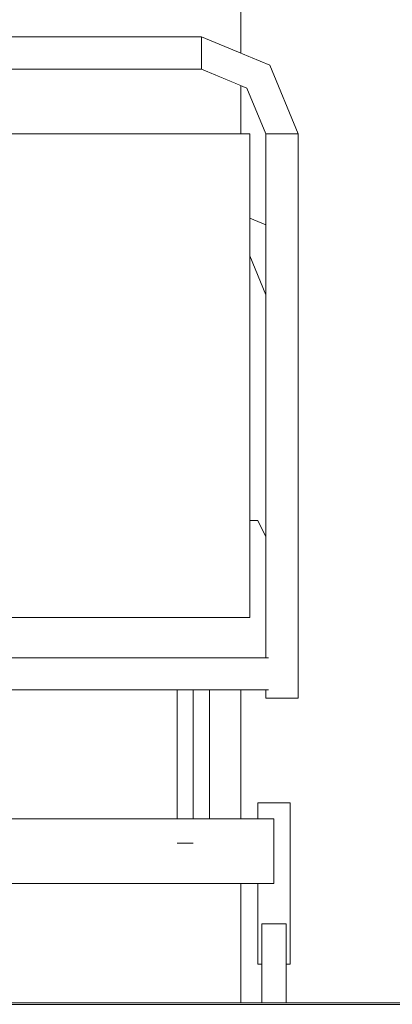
# Model space of a CAD drawing. Header units: millimetres. Extents: x -30280 to 309309, y -17460 to 4378.
# Tile 136 of 256: x 101075 to 101536, y -7786 to -6565. Entities that reach past the tile are written whole.
import ezdxf

# ---------------------------------------------------------------- set-up
doc = ezdxf.new("R2010")
doc.units = ezdxf.units.MM
doc.header["$MEASUREMENT"] = 0
doc.linetypes.add('Wipeout_Contour', pattern=[1000, 0, -1000])
for name, color, linetype in [('P1_PLANTA PRIMERA_3_Nuevo_08_E_Envans secs', 7, 'Continuous'), ('P1_PLANTA PRIMERA_3_Nuevo_09_EI_Mobiliari general', 7, 'Continuous'), ('P1_PLANTA PRIMERA_3_Nuevo_12_FAÇ_Façana', 7, 'Continuous')]:
    doc.layers.add(name, color=color, linetype=linetype)
for name, color, linetype, lineweight in [('P1_PLANTA PRIMERA_3_Nuevo_09_EI_Mobiliari general_Pluma_Nº__1', 7, 'Continuous', 5), ('P1_PLANTA PRIMERA_3_Nuevo_12_FAÇ_Façana_Pluma_Nº__47', 7, 'Continuous', 20), ('P1_PLANTA PRIMERA_3_Nuevo_14_PAV_Soft Light Grey 0554_Pluma_Nº__29', 7, 'Continuous', 20)]:
    doc.layers.add(name, color=color, linetype=linetype, lineweight=lineweight)

msp = doc.modelspace()

# ---------------------------------------------------------------- wipeouts: each hides what was drawn before it
at = {"color": 254, "linetype": 'Wipeout_Contour', "lineweight": 0, "ltscale": 404627.944491}
msp.add_wipeout([(100579.9, -6626.1), (101299.9, -6626.1), (101299.9, -6622.2), (100579.9, -6622.2)], dxfattribs=at).dxf.layer = 'P1_PLANTA PRIMERA_3_Nuevo_09_EI_Mobiliari general'
at = {"color": 254, "linetype": 'Wipeout_Contour', "lineweight": 0, "ltscale": 406411.554848}
msp.add_wipeout([(101379.9, -6896.8), (101359.9, -6848.5), (101359.9, -6857.8), (101379.9, -6906.1)], dxfattribs=at).dxf.layer = 'P1_PLANTA PRIMERA_3_Nuevo_09_EI_Mobiliari general'
at = {"color": 254, "linetype": 'Wipeout_Contour', "lineweight": 0, "ltscale": 404836.038206}
msp.add_wipeout([(101383.1, -7356.1), (100496.6, -7356.1), (100496.6, -7396.1), (101383.1, -7396.1)], dxfattribs=at).dxf.layer = 'P1_PLANTA PRIMERA_3_Nuevo_09_EI_Mobiliari general'
at = {"color": 254, "linetype": 'Wipeout_Contour', "lineweight": 0, "ltscale": 406780.378295}
msp.add_wipeout([(101409.9, -7736.1), (101409.9, -7536.1), (101406, -7536.1), (101406, -7736.1)], dxfattribs=at).dxf.layer = 'P1_PLANTA PRIMERA_3_Nuevo_09_EI_Mobiliari general'
at = {"color": 254, "linetype": 'Wipeout_Contour', "lineweight": 0, "ltscale": 404901.148807}
msp.add_wipeout([(100489.9, -7636.1), (101389.9, -7636.1), (101389.9, -7556.1), (100489.9, -7556.1)], dxfattribs=at).dxf.layer = 'P1_PLANTA PRIMERA_3_Nuevo_09_EI_Mobiliari general'
at = {"color": 254, "linetype": 'Wipeout_Contour', "lineweight": 0, "ltscale": 406751.759239}
msp.add_wipeout([(101374.9, -7784.1), (101404.9, -7784.1), (101404.9, -7776.5), (101374.9, -7776.5)], dxfattribs=at).dxf.layer = 'P1_PLANTA PRIMERA_3_Nuevo_09_EI_Mobiliari general'

# ---------------------------------------------------------------- next in the draw order: linework, layer by layer
at = {"layer": 'P1_PLANTA PRIMERA_3_Nuevo_09_EI_Mobiliari general_Pluma_Nº__1', "color": 7, "linetype": 'Continuous', "lineweight": 5}
msp.add_line((101289.9, -7586.1), (101269.9, -7586.1), dxfattribs=at)

# ---------------------------------------------------------------- next in the draw order: wipeouts: each hides what was drawn before it
at = {"color": 254, "linetype": 'Wipeout_Contour', "lineweight": 0, "ltscale": 404626.135906}
msp.add_wipeout([(100579.9, -6622.2), (101299.9, -6622.2), (101299.9, -6612.2), (100579.9, -6612.2)], dxfattribs=at).dxf.layer = 'P1_PLANTA PRIMERA_3_Nuevo_09_EI_Mobiliari general'
at = {"color": 254, "linetype": 'Wipeout_Contour', "lineweight": 0, "ltscale": 304778.175164}
msp.add_wipeout([(101359.9, -6837.1), (101359.9, -6846.1), (101366.2, -6839.7)], dxfattribs=at).dxf.layer = 'P1_PLANTA PRIMERA_3_Nuevo_09_EI_Mobiliari general'
at = {"color": 254, "linetype": 'Wipeout_Contour', "lineweight": 0, "ltscale": 406301.563315}
msp.add_wipeout([(101309.9, -7396.1), (101289.9, -7396.1), (101289.9, -7556.1), (101309.9, -7556.1)], dxfattribs=at).dxf.layer = 'P1_PLANTA PRIMERA_3_Nuevo_09_EI_Mobiliari general'
at = {"color": 254, "linetype": 'Wipeout_Contour', "lineweight": 0, "ltscale": 610143.554948}
msp.add_wipeout([(101396, -7686.1), (101404.9, -7686.1), (101404.9, -7736.1), (101406, -7736.1), (101406, -7536.1), (101396, -7536.1)], dxfattribs=at).dxf.layer = 'P1_PLANTA PRIMERA_3_Nuevo_09_EI_Mobiliari general'
at = {"color": 254, "linetype": 'Wipeout_Contour', "lineweight": 0, "ltscale": 406746.786499}
msp.add_wipeout([(101374.9, -7776.5), (101404.9, -7776.5), (101404.9, -7751.5), (101374.9, -7751.5)], dxfattribs=at).dxf.layer = 'P1_PLANTA PRIMERA_3_Nuevo_09_EI_Mobiliari general'
at = {"color": 254, "linetype": 'Wipeout_Contour', "lineweight": 0, "ltscale": 406020.750989}
msp.add_wipeout([(101074.9, -7636.1), (101074.9, -7784.1), (101348.9, -7784.1), (101348.9, -7636.1)], dxfattribs=at).dxf.layer = 'P1_PLANTA PRIMERA_3_Nuevo_12_FAÇ_Façana'

# ---------------------------------------------------------------- next in the draw order: wipeouts: each hides what was drawn before it
at = {"color": 254, "linetype": 'Wipeout_Contour', "lineweight": 0, "ltscale": 404623.213109}
msp.add_wipeout([(100579.9, -6612.2), (101299.9, -6612.2), (101299.9, -6599.9), (100579.9, -6599.9)], dxfattribs=at).dxf.layer = 'P1_PLANTA PRIMERA_3_Nuevo_09_EI_Mobiliari general'
at = {"color": 254, "linetype": 'Wipeout_Contour', "lineweight": 0, "ltscale": 406183.627389}
msp.add_wipeout([(101356.4, -6649.5), (101359.1, -6646.8), (101299.9, -6622.2), (101299.9, -6626.1)], dxfattribs=at).dxf.layer = 'P1_PLANTA PRIMERA_3_Nuevo_09_EI_Mobiliari general'
at = {"color": 254, "linetype": 'Wipeout_Contour', "lineweight": 0, "ltscale": 508005.338254}
msp.add_wipeout([(101359.9, -6848.5), (101379.9, -6896.8), (101379.9, -6872.7), (101366.2, -6839.7), (101359.9, -6846.1)], dxfattribs=at).dxf.layer = 'P1_PLANTA PRIMERA_3_Nuevo_09_EI_Mobiliari general'
at = {"color": 254, "linetype": 'Wipeout_Contour', "lineweight": 0, "ltscale": 406221.780379}
msp.add_wipeout([(101269.9, -7396.1), (101269.9, -7556.1), (101289.9, -7556.1), (101289.9, -7396.1)], dxfattribs=at).dxf.layer = 'P1_PLANTA PRIMERA_3_Nuevo_09_EI_Mobiliari general'
at = {"color": 254, "linetype": 'Wipeout_Contour', "lineweight": 0, "ltscale": 813385.353148}
msp.add_wipeout([(101383.7, -7636.1), (101383.7, -7686.1), (101396, -7686.1), (101396, -7536.1), (101383.7, -7536.1), (101383.7, -7556.1), (101389.9, -7556.1), (101389.9, -7636.1)], dxfattribs=at).dxf.layer = 'P1_PLANTA PRIMERA_3_Nuevo_09_EI_Mobiliari general'
at = {"color": 254, "linetype": 'Wipeout_Contour', "lineweight": 0, "ltscale": 406419.410409}
msp.add_wipeout([(101348.9, -7396.1), (101309.9, -7396.1), (101309.9, -7556.1), (101348.9, -7556.1)], dxfattribs=at).dxf.layer = 'P1_PLANTA PRIMERA_3_Nuevo_12_FAÇ_Façana'

# ---------------------------------------------------------------- next in the draw order: linework, layer by layer
at = {"layer": 'P1_PLANTA PRIMERA_3_Nuevo_09_EI_Mobiliari general_Pluma_Nº__1', "color": 7, "linetype": 'Continuous', "lineweight": 5}
for p, q in [((101289.9, -7556.1), (101289.9, -7396.1)), ((101309.9, -7556.1), (101309.9, -7396.1))]:
    msp.add_line(p, q, dxfattribs=at)

# ---------------------------------------------------------------- next in the draw order: wipeouts: each hides what was drawn before it
at = {"color": 254, "linetype": 'Wipeout_Contour', "lineweight": 0, "ltscale": 404620.294712}
msp.add_wipeout([(100579.9, -6599.9), (101299.9, -6599.9), (101299.9, -6589.9), (100579.9, -6589.9)], dxfattribs=at).dxf.layer = 'P1_PLANTA PRIMERA_3_Nuevo_09_EI_Mobiliari general'
at = {"color": 254, "linetype": 'Wipeout_Contour', "lineweight": 0, "ltscale": 406357.84069}
msp.add_wipeout([(101379.9, -6706.1), (101383.7, -6706.1), (101359.1, -6646.8), (101356.4, -6649.5)], dxfattribs=at).dxf.layer = 'P1_PLANTA PRIMERA_3_Nuevo_09_EI_Mobiliari general'
at = {"color": 254, "linetype": 'Wipeout_Contour', "lineweight": 0, "ltscale": 406381.679696}
msp.add_wipeout([(101374.9, -6831), (101359.9, -6824.7), (101359.9, -6837.1), (101366.2, -6839.7)], dxfattribs=at).dxf.layer = 'P1_PLANTA PRIMERA_3_Nuevo_09_EI_Mobiliari general'
at = {"color": 254, "linetype": 'Wipeout_Contour', "lineweight": 0, "ltscale": 406636.55228}
msp.add_wipeout([(101383.7, -7536.1), (101373.7, -7536.1), (101373.7, -7556.1), (101383.7, -7556.1)], dxfattribs=at).dxf.layer = 'P1_PLANTA PRIMERA_3_Nuevo_09_EI_Mobiliari general'
at = {"color": 254, "linetype": 'Wipeout_Contour', "lineweight": 0, "ltscale": 610010.946686}
msp.add_wipeout([(101383.7, -7636.1), (101373.7, -7636.1), (101373.7, -7736.1), (101374.9, -7736.1), (101374.9, -7686.1), (101383.7, -7686.1)], dxfattribs=at).dxf.layer = 'P1_PLANTA PRIMERA_3_Nuevo_09_EI_Mobiliari general'
at = {"color": 254, "linetype": 'Wipeout_Contour', "lineweight": 0, "ltscale": 405793.007319}
msp.add_wipeout([(101269.9, -7396.1), (101074.9, -7396.1), (101074.9, -7556.1), (101269.9, -7556.1)], dxfattribs=at).dxf.layer = 'P1_PLANTA PRIMERA_3_Nuevo_12_FAÇ_Façana'

# ---------------------------------------------------------------- next in the draw order: linework, layer by layer
at = {"layer": 'P1_PLANTA PRIMERA_3_Nuevo_09_EI_Mobiliari general_Pluma_Nº__1', "color": 7, "linetype": 'Continuous', "lineweight": 5}
msp.add_line((101269.9, -7556.1), (101269.9, -7396.1), dxfattribs=at)

# ---------------------------------------------------------------- next in the draw order: wipeouts: each hides what was drawn before it
at = {"color": 254, "linetype": 'Wipeout_Contour', "lineweight": 0, "ltscale": 404618.493241}
msp.add_wipeout([(100579.9, -6589.9), (101299.9, -6589.9), (101299.9, -6586.1), (100579.9, -6586.1)], dxfattribs=at).dxf.layer = 'P1_PLANTA PRIMERA_3_Nuevo_09_EI_Mobiliari general'
at = {"color": 254, "linetype": 'Wipeout_Contour', "lineweight": 0, "ltscale": 406191.901885}
msp.add_wipeout([(101359.1, -6646.8), (101366.2, -6639.7), (101299.9, -6612.2), (101299.9, -6622.2)], dxfattribs=at).dxf.layer = 'P1_PLANTA PRIMERA_3_Nuevo_09_EI_Mobiliari general'
at = {"color": 254, "linetype": 'Wipeout_Contour', "lineweight": 0, "ltscale": 406423.942855}
msp.add_wipeout([(101366.2, -6839.7), (101379.9, -6872.7), (101379.9, -6842.8), (101374.9, -6831)], dxfattribs=at).dxf.layer = 'P1_PLANTA PRIMERA_3_Nuevo_09_EI_Mobiliari general'
at = {"color": 254, "linetype": 'Wipeout_Contour', "lineweight": 0, "ltscale": 406608.9892}
msp.add_wipeout([(101369.9, -7536.1), (101369.9, -7556.1), (101373.7, -7556.1), (101373.7, -7536.1)], dxfattribs=at).dxf.layer = 'P1_PLANTA PRIMERA_3_Nuevo_09_EI_Mobiliari general'
at = {"color": 254, "linetype": 'Wipeout_Contour', "lineweight": 0, "ltscale": 406650.990693}
msp.add_wipeout([(101369.9, -7736.1), (101373.7, -7736.1), (101373.7, -7636.1), (101369.9, -7636.1)], dxfattribs=at).dxf.layer = 'P1_PLANTA PRIMERA_3_Nuevo_09_EI_Mobiliari general'

# ---------------------------------------------------------------- next in the draw order: wipeouts: each hides what was drawn before it
at = {"color": 254, "linetype": 'Wipeout_Contour', "lineweight": 0, "ltscale": 406380.789691}
msp.add_wipeout([(101383.7, -6706.1), (101393.7, -6706.1), (101366.2, -6639.7), (101359.1, -6646.8)], dxfattribs=at).dxf.layer = 'P1_PLANTA PRIMERA_3_Nuevo_09_EI_Mobiliari general'
at = {"color": 254, "linetype": 'Wipeout_Contour', "lineweight": 0, "ltscale": 508001.263854}
msp.add_wipeout([(101359.9, -6814.7), (101359.9, -6824.7), (101374.9, -6831), (101379.9, -6826.1), (101379.9, -6823)], dxfattribs=at).dxf.layer = 'P1_PLANTA PRIMERA_3_Nuevo_09_EI_Mobiliari general'
at = {"color": 254, "linetype": 'Wipeout_Contour', "lineweight": 0, "ltscale": 406738.26696}
msp.add_wipeout([(101374.9, -7751.5), (101404.9, -7751.5), (101404.9, -7720.6), (101374.9, -7720.6)], dxfattribs=at).dxf.layer = 'P1_PLANTA PRIMERA_3_Nuevo_09_EI_Mobiliari general'

# ---------------------------------------------------------------- next in the draw order: wipeouts: each hides what was drawn before it
at = {"color": 254, "linetype": 'Wipeout_Contour', "lineweight": 0, "ltscale": 406205.200131}
msp.add_wipeout([(101366.2, -6639.7), (101374.9, -6631), (101299.9, -6599.9), (101299.9, -6612.2)], dxfattribs=at).dxf.layer = 'P1_PLANTA PRIMERA_3_Nuevo_09_EI_Mobiliari general'
at = {"color": 254, "linetype": 'Wipeout_Contour', "lineweight": 0, "ltscale": 304824.261467}
msp.add_wipeout([(101374.9, -6831), (101379.9, -6842.8), (101379.9, -6826.1)], dxfattribs=at).dxf.layer = 'P1_PLANTA PRIMERA_3_Nuevo_09_EI_Mobiliari general'
at = {"color": 254, "linetype": 'Wipeout_Contour', "lineweight": 0, "ltscale": 406729.77474}
msp.add_wipeout([(101374.9, -7720.6), (101404.9, -7720.6), (101404.9, -7695.6), (101374.9, -7695.6)], dxfattribs=at).dxf.layer = 'P1_PLANTA PRIMERA_3_Nuevo_09_EI_Mobiliari general'

# ---------------------------------------------------------------- next in the draw order: wipeouts: each hides what was drawn before it
at = {"color": 254, "linetype": 'Wipeout_Contour', "lineweight": 0, "ltscale": 406417.852613}
msp.add_wipeout([(101393.7, -6706.1), (101406, -6706.1), (101374.9, -6631), (101366.2, -6639.7)], dxfattribs=at).dxf.layer = 'P1_PLANTA PRIMERA_3_Nuevo_09_EI_Mobiliari general'
at = {"color": 254, "linetype": 'Wipeout_Contour', "lineweight": 0, "ltscale": 406395.277463}
msp.add_wipeout([(101359.9, -6814.7), (101379.9, -6823), (101379.9, -6819.2), (101359.9, -6810.9)], dxfattribs=at).dxf.layer = 'P1_PLANTA PRIMERA_3_Nuevo_09_EI_Mobiliari general'
at = {"color": 254, "linetype": 'Wipeout_Contour', "lineweight": 0, "ltscale": 406724.539916}
msp.add_wipeout([(101374.9, -7695.6), (101404.9, -7695.6), (101404.9, -7686.1), (101374.9, -7686.1)], dxfattribs=at).dxf.layer = 'P1_PLANTA PRIMERA_3_Nuevo_09_EI_Mobiliari general'

# ---------------------------------------------------------------- next in the draw order: wipeouts: each hides what was drawn before it
at = {"color": 254, "linetype": 'Wipeout_Contour', "lineweight": 0, "ltscale": 406218.460056}
msp.add_wipeout([(101374.9, -6631), (101382, -6623.9), (101299.9, -6589.9), (101299.9, -6599.9)], dxfattribs=at).dxf.layer = 'P1_PLANTA PRIMERA_3_Nuevo_09_EI_Mobiliari general'
at = {"color": 254, "linetype": 'Wipeout_Contour', "lineweight": 0, "ltscale": 404732.627349}
msp.add_wipeout([(100519.9, -7306.1), (101359.9, -7306.1), (101359.9, -6706.1), (100519.9, -6706.1)], dxfattribs=at).dxf.layer = 'P1_PLANTA PRIMERA_3_Nuevo_09_EI_Mobiliari general'

# ---------------------------------------------------------------- next in the draw order: wipeouts: each hides what was drawn before it
at = {"color": 254, "linetype": 'Wipeout_Contour', "lineweight": 0, "ltscale": 406454.888495}
msp.add_wipeout([(101406, -6706.1), (101416, -6706.1), (101382, -6623.9), (101374.9, -6631)], dxfattribs=at).dxf.layer = 'P1_PLANTA PRIMERA_3_Nuevo_09_EI_Mobiliari general'

# ---------------------------------------------------------------- next in the draw order: wipeouts: each hides what was drawn before it
at = {"color": 254, "linetype": 'Wipeout_Contour', "lineweight": 0, "ltscale": 406226.619512}
msp.add_wipeout([(101382, -6623.9), (101384.7, -6621.2), (101299.9, -6586.1), (101299.9, -6589.9)], dxfattribs=at).dxf.layer = 'P1_PLANTA PRIMERA_3_Nuevo_09_EI_Mobiliari general'

# ---------------------------------------------------------------- next in the draw order: linework, layer by layer
at = {"layer": 'P1_PLANTA PRIMERA_3_Nuevo_09_EI_Mobiliari general_Pluma_Nº__1', "color": 7, "linetype": 'Continuous', "lineweight": 5}
for p, q in [((100579.9, -6586.1), (101299.9, -6586.1)), ((101299.9, -6589.9), (101299.9, -6586.1)), ((101299.9, -6599.9), (101299.9, -6589.9)), ((101299.9, -6612.2), (101299.9, -6599.9))]:
    msp.add_line(p, q, dxfattribs=at)

# ---------------------------------------------------------------- next in the draw order: wipeouts: each hides what was drawn before it
at = {"color": 254, "linetype": 'Wipeout_Contour', "lineweight": 0, "ltscale": 406477.746699}
msp.add_wipeout([(101416, -6706.1), (101419.9, -6706.1), (101384.7, -6621.2), (101382, -6623.9)], dxfattribs=at).dxf.layer = 'P1_PLANTA PRIMERA_3_Nuevo_09_EI_Mobiliari general'
at = {"color": 254, "linetype": 'Wipeout_Contour', "lineweight": 0, "ltscale": 507242.174958}
msp.add_wipeout([(101074.9, -6626.1), (101074.9, -6706.1), (101348.9, -6706.1), (101348.9, -6646.4), (101299.9, -6626.1)], dxfattribs=at).dxf.layer = 'P1_PLANTA PRIMERA_3_Nuevo_12_FAÇ_Façana'

# ---------------------------------------------------------------- next in the draw order: linework, layer by layer
at = {"layer": 'P1_PLANTA PRIMERA_3_Nuevo_09_EI_Mobiliari general_Pluma_Nº__1', "color": 7, "linetype": 'Continuous', "lineweight": 5}
for p, q in [((101299.9, -6622.2), (101299.9, -6612.2)), ((101299.9, -6626.1), (101299.9, -6622.2))]:
    msp.add_line(p, q, dxfattribs=at)

# ---------------------------------------------------------------- next in the draw order: wipeouts: each hides what was drawn before it
at = {"color": 254, "linetype": 'Wipeout_Contour', "lineweight": 0, "ltscale": 807079.478556}
msp.add_wipeout([(100499.9, -6819.2), (100519.9, -6810.9), (100519.9, -6706.1), (101074.9, -6706.1), (101074.9, -6626.1), (100579.9, -6626.1), (100523.3, -6649.5), (100499.9, -6706.1)], dxfattribs=at).dxf.layer = 'P1_PLANTA PRIMERA_3_Nuevo_08_E_Envans secs'
at = {"color": 254, "linetype": 'Wipeout_Contour', "lineweight": 0, "ltscale": 813108.760472}
msp.add_wipeout([(101379.9, -7396.1), (101379.9, -7406.1), (101383.7, -7406.1), (101383.7, -6706.1), (101379.9, -6706.1), (101379.9, -7356.1), (101383.1, -7356.1), (101383.1, -7396.1)], dxfattribs=at).dxf.layer = 'P1_PLANTA PRIMERA_3_Nuevo_09_EI_Mobiliari general'

# ---------------------------------------------------------------- next in the draw order: linework, layer by layer
at = {"layer": 'P1_PLANTA PRIMERA_3_Nuevo_09_EI_Mobiliari general_Pluma_Nº__1', "color": 7, "linetype": 'Continuous', "lineweight": 5}
msp.add_line((100579.9, -6626.1), (101299.9, -6626.1), dxfattribs=at)

# ---------------------------------------------------------------- next in the draw order: wipeouts: each hides what was drawn before it
at = {"color": 254, "linetype": 'Wipeout_Contour', "lineweight": 0, "ltscale": 406538.063768}
msp.add_wipeout([(101383.7, -6706.1), (101383.7, -7406.1), (101393.7, -7406.1), (101393.7, -6706.1)], dxfattribs=at).dxf.layer = 'P1_PLANTA PRIMERA_3_Nuevo_09_EI_Mobiliari general'

# ---------------------------------------------------------------- next in the draw order: wipeouts: each hides what was drawn before it
at = {"color": 254, "linetype": 'Wipeout_Contour', "lineweight": 0, "ltscale": 406582.676973}
msp.add_wipeout([(101393.7, -6706.1), (101393.7, -7406.1), (101406, -7406.1), (101406, -6706.1)], dxfattribs=at).dxf.layer = 'P1_PLANTA PRIMERA_3_Nuevo_09_EI_Mobiliari general'
at = {"color": 254, "linetype": 'Wipeout_Contour', "lineweight": 0, "ltscale": 1011997.733698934}
msp.add_wipeout([(100509.9, -7186.1), (100499.9, -7206.1), (100499.9, -7356.1), (101379.9, -7356.1), (101379.9, -7206.1), (101369.9, -7186.1), (101359.9, -7186.1), (101359.9, -7306.1), (100519.9, -7306.1), (100519.9, -7186.1)], dxfattribs=at).dxf.layer = 'P1_PLANTA PRIMERA_3_Nuevo_09_EI_Mobiliari general'

# ---------------------------------------------------------------- next in the draw order: wipeouts: each hides what was drawn before it
at = {"color": 254, "linetype": 'Wipeout_Contour', "lineweight": 0, "ltscale": 406627.290196}
msp.add_wipeout([(101406, -6706.1), (101406, -7406.1), (101416, -7406.1), (101416, -6706.1)], dxfattribs=at).dxf.layer = 'P1_PLANTA PRIMERA_3_Nuevo_09_EI_Mobiliari general'

# ---------------------------------------------------------------- next in the draw order: wipeouts: each hides what was drawn before it
at = {"color": 254, "linetype": 'Wipeout_Contour', "lineweight": 0, "ltscale": 406654.862692}
msp.add_wipeout([(101416, -6706.1), (101416, -7406.1), (101419.9, -7406.1), (101419.9, -6706.1)], dxfattribs=at).dxf.layer = 'P1_PLANTA PRIMERA_3_Nuevo_09_EI_Mobiliari general'

# ---------------------------------------------------------------- next in the draw order: wipeouts: each hides what was drawn before it
at = {"color": 254, "linetype": 'Wipeout_Contour', "lineweight": 0, "ltscale": 4916566.010208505}
msp.add_wipeout([(101348.9, -7396.1), (101348.9, -7556.1), (101369.9, -7556.1), (101369.9, -7536.1), (101409.9, -7536.1), (101409.9, -7736.1), (101404.9, -7736.1), (101404.9, -7784.1), (102114, -7784.1), (102090.8, -7776.5), (102072.6, -7751.5), (102072.6, -7720.6), (102081.2, -7708.9), (102081.2, -7536.1), (102100.2, -7536.1), (102100.2, -6996.1), (101709.2, -6996.1), (101709.2, -7006.1), (101671.2, -7006.1), (101671.2, -6399.9), (101678.4, -6389.9), (101690.2, -6386), (101701.9, -6389.9), (101709.2, -6399.9), (101709.2, -6786.1), (103176, -6786.1), (103161.9, -6768.5), (103155.1, -6749.5), (103155, -6729.4), (103161.9, -6708.7), (103175.3, -6687.9), (103195, -6667.9), (103220.3, -6649.1), (103250.4, -6632.2), (103284.5, -6617.7), (103321.6, -6605.9), (103360.3, -6597.3), (103399.7, -6592.1), (103438.5, -6590.5), (103448.9, -6591.1), (103448.9, -5686.1), (101348.9, -5686.1), (101348.9, -6606.4), (101384.7, -6621.2), (101419.9, -6706.1), (101419.9, -7406.1), (101379.9, -7406.1), (101379.9, -7396.1)], dxfattribs=at).dxf.layer = 'P1_PLANTA PRIMERA_3_Nuevo_12_FAÇ_Façana'

# ---------------------------------------------------------------- next in the draw order: linework, layer by layer
at = {"layer": 'P1_PLANTA PRIMERA_3_Nuevo_09_EI_Mobiliari general_Pluma_Nº__1', "color": 7, "linetype": 'Continuous', "lineweight": 5}
for p, q in [((101299.9, -6586.1), (101384.7, -6621.2)), ((101393.7, -6706.1), (101406, -6706.1)), ((101406, -6706.1), (101416, -6706.1)), ((101416, -6706.1), (101419.9, -6706.1)), ((101419.9, -6706.1), (101419.9, -7406.1)), ((100519.9, -7306.1), (101359.9, -7306.1)), ((100496.6, -7356.1), (101383.1, -7356.1)), ((100496.6, -7396.1), (101383.1, -7396.1)), ((101379.9, -7396.1), (101379.9, -7406.1)), ((101379.9, -7406.1), (101383.7, -7406.1)), ((101383.7, -7406.1), (101393.7, -7406.1)), ((101393.7, -7406.1), (101406, -7406.1)), ((101406, -7406.1), (101416, -7406.1)), ((101416, -7406.1), (101419.9, -7406.1)), ((101373.7, -7536.1), (101369.9, -7536.1)), ((101369.9, -7556.1), (101369.9, -7536.1)), ((101383.7, -7536.1), (101373.7, -7536.1)), ((101396, -7536.1), (101383.7, -7536.1)), ((101406, -7536.1), (101396, -7536.1)), ((101409.9, -7536.1), (101406, -7536.1)), ((101409.9, -7736.1), (101409.9, -7536.1)), ((100489.9, -7556.1), (101389.9, -7556.1)), ((101389.9, -7636.1), (101389.9, -7556.1)), ((101404.9, -7695.6), (101404.9, -7686.1)), ((101404.9, -7720.6), (101404.9, -7695.6)), ((101404.9, -7751.5), (101404.9, -7720.6)), ((101406, -7736.1), (101404.9, -7736.1)), ((101409.9, -7736.1), (101406, -7736.1)), ((101404.9, -7776.5), (101404.9, -7751.5)), ((101404.9, -7784.1), (101404.9, -7776.5))]:
    msp.add_line(p, q, dxfattribs=at)
at = {"layer": 'P1_PLANTA PRIMERA_3_Nuevo_12_FAÇ_Façana_Pluma_Nº__47', "color": 7, "linetype": 'Continuous', "lineweight": 20}
for p, q in [((101348.9, -6606.4), (101348.9, -5686.1)), ((101348.9, -7556.1), (101348.9, -7396.1))]:
    msp.add_line(p, q, dxfattribs=at)

# ---------------------------------------------------------------- next in the draw order: wipeouts: each hides what was drawn before it
at = {"color": 254, "linetype": 'Wipeout_Contour', "lineweight": 0, "ltscale": 711092.307788}
msp.add_wipeout([(101356.4, -6649.5), (101348.9, -6646.4), (101348.9, -6706.1), (101359.9, -6706.1), (101359.9, -6810.9), (101379.9, -6819.2), (101379.9, -6706.1)], dxfattribs=at).dxf.layer = 'P1_PLANTA PRIMERA_3_Nuevo_12_FAÇ_Façana'
at = {"color": 254, "linetype": 'Wipeout_Contour', "lineweight": 0, "ltscale": 508080.609744}
msp.add_wipeout([(101359.9, -7186.1), (101369.9, -7186.1), (101379.9, -7206.1), (101379.9, -6906.1), (101359.9, -6857.8)], dxfattribs=at).dxf.layer = 'P1_PLANTA PRIMERA_3_Nuevo_12_FAÇ_Façana'
at = {"color": 254, "linetype": 'Wipeout_Contour', "lineweight": 0, "ltscale": 609947.621405}
msp.add_wipeout([(101348.9, -7784.1), (101374.9, -7784.1), (101374.9, -7736.1), (101369.9, -7736.1), (101369.9, -7636.1), (101348.9, -7636.1)], dxfattribs=at).dxf.layer = 'P1_PLANTA PRIMERA_3_Nuevo_12_FAÇ_Façana'

# ---------------------------------------------------------------- next in the draw order: linework, layer by layer
at = {"layer": 'P1_PLANTA PRIMERA_3_Nuevo_09_EI_Mobiliari general_Pluma_Nº__1', "color": 7, "linetype": 'Continuous', "lineweight": 5}
for p, q in [((101299.9, -6626.1), (101356.4, -6649.5)), ((101384.7, -6621.2), (101419.9, -6706.1)), ((101356.4, -6649.5), (101379.9, -6706.1)), ((101359.9, -6706.1), (100519.9, -6706.1)), ((101359.9, -7306.1), (101359.9, -6706.1)), ((101379.9, -6706.1), (101383.7, -6706.1)), ((101379.9, -6706.1), (101379.9, -7356.1)), ((101383.7, -6706.1), (101393.7, -6706.1)), ((101359.9, -6810.9), (101379.9, -6819.2)), ((101359.9, -6857.8), (101379.9, -6906.1)), ((101359.9, -7186.1), (101369.9, -7186.1)), ((101369.9, -7186.1), (101379.9, -7206.1)), ((100489.9, -7636.1), (101389.9, -7636.1)), ((101369.9, -7736.1), (101369.9, -7636.1)), ((101374.9, -7695.6), (101374.9, -7686.1)), ((101374.9, -7686.1), (101404.9, -7686.1)), ((101374.9, -7720.6), (101374.9, -7695.6)), ((101374.9, -7751.5), (101374.9, -7720.6)), ((101373.7, -7736.1), (101369.9, -7736.1)), ((101374.9, -7736.1), (101373.7, -7736.1)), ((101374.9, -7776.5), (101374.9, -7751.5)), ((101374.9, -7784.1), (101374.9, -7776.5))]:
    msp.add_line(p, q, dxfattribs=at)
at = {"layer": 'P1_PLANTA PRIMERA_3_Nuevo_12_FAÇ_Façana_Pluma_Nº__47', "color": 7, "linetype": 'Continuous', "lineweight": 20}
for p, q in [((101348.9, -6706.1), (101348.9, -6646.4)), ((101348.9, -7784.1), (101348.9, -7636.1))]:
    msp.add_line(p, q, dxfattribs=at)
at = {"layer": 'P1_PLANTA PRIMERA_3_Nuevo_14_PAV_Soft Light Grey 0554_Pluma_Nº__29', "color": 7, "linetype": 'Continuous', "lineweight": 20}
for p, q in [((104107.9, -7786.1), (100459.9, -7786.1)), ((104107.9, -7784.1), (100481.7, -7784.1))]:
    msp.add_line(p, q, dxfattribs=at)

doc.saveas('drawing.dxf')
